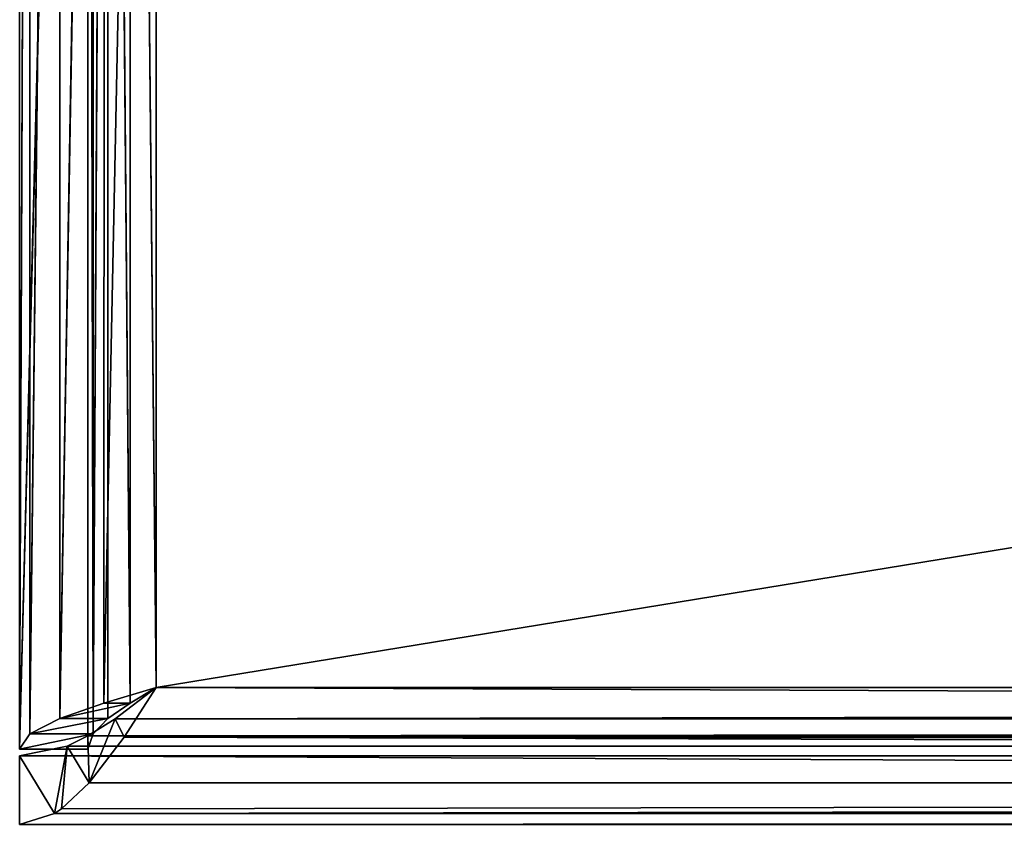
# Model space of a CAD drawing. Extents: x -44.3 to 0.7, y 0.2 to 4.3.
# Tile 4 of 38: x -33.3 to -31.8, y 0.2 to 1.3. Entities that reach past the tile are written whole.
import ezdxf

# ---------------------------------------------------------------- set-up
doc = ezdxf.new("R2010")
doc.units = 0
doc.header["$LTSCALE"] = 2.54
doc.layers.get('0').update_dxf_attribs({"color": 13, "linetype": 'CONTINUOUS'})

# ---------------------------------------------------------------- blocks, each defined once
blk = doc.blocks.new('CIRCOLO-LED-S-10810-10860_')
at = {"color": 0}
for p, q in [((12.427, 151.7089, 2.6387), (-10.573, 151.7089, 2.6387)), ((-10.573, 151.7089, 2.6387), (12.427, 151.7089, 2.7387)), ((-10.573, 151.7089, 2.6387), (12.427, 151.7089, 2.7387)), ((-10.573, 151.7089, 2.6387), (-10.573, 151.7089, 2.7387)), ((-10.573, 151.7089, 2.7387), (12.427, 151.7089, 2.7387)), ((-10.573, 151.7089, 2.7387), (12.427, 151.7089, 2.7387)), ((-10.573, 151.7089, 2.7387), (12.427, 144.8089, 2.7387)), ((-10.573, 151.7089, 2.7387), (12.427, 144.8089, 2.7387)), ((-10.573, 151.7089, 2.7387), (-10.573, 144.8089, 2.7387)), ((-10.573, 144.8089, 2.6387), (12.427, 151.7089, 2.6387)), ((-10.573, 144.8089, 2.6387), (12.427, 151.7089, 2.6387)), ((-10.573, 144.8089, 2.6387), (-10.573, 151.7089, 2.6387)), ((12.427, 151.7089, 2.6387), (-10.573, 151.7089, 2.6387)), ((-10.573, 151.7089, 2.7387), (-10.573, 144.8089, 2.7387)), ((-10.573, 151.7089, 2.7387), (-10.573, 144.8089, 2.6387)), ((-10.573, 151.7089, 2.7387), (-10.573, 144.8089, 2.6387)), ((-10.573, 151.7089, 2.6387), (-10.573, 151.7089, 2.7387)), ((-10.573, 144.8089, 2.6387), (-10.573, 151.7089, 2.6387)), ((-10.473, 151.7089, -1.2513), (-10.573, 151.7089, 2.6287)), ((-10.573, 151.7089, 2.6287), (-10.473, 151.7089, 2.6287)), ((-10.473, 151.7089, -1.2513), (-10.573, 151.7089, 2.6287)), ((-10.573, 151.7089, -1.2513), (-10.573, 151.7089, 2.6287)), ((-10.573, 151.7089, -1.2513), (-10.573, 151.7089, 2.6287)), ((-10.573, 151.7089, -1.2513), (-10.573, 144.8089, 2.6287)), ((-10.573, 144.8089, 2.6287), (-10.573, 151.7089, 2.6287)), ((-10.573, 151.7089, -1.2513), (-10.573, 144.8089, 2.6287)), ((-10.473, 151.7089, 2.6287), (-10.573, 144.8089, 2.6287)), ((-10.473, 151.7089, 2.6287), (-10.573, 144.8089, 2.6287)), ((-10.573, 151.7089, 2.6287), (-10.473, 151.7089, 2.6287)), ((-10.573, 144.8089, 2.6287), (-10.573, 151.7089, 2.6287)), ((-10.473, 151.7089, 2.6287), (-10.473, 151.7089, -1.2513)), ((-10.473, 144.8089, 2.6287), (-10.473, 151.7089, 2.6287)), ((-10.473, 144.8089, -1.2513), (-10.473, 151.7089, 2.6287)), ((-10.473, 144.8089, 2.6287), (-10.473, 151.7089, 2.6287)), ((-10.473, 144.8089, -1.2513), (-10.473, 151.7089, 2.6287)), ((-10.473, 151.7089, 2.6287), (-10.473, 151.7089, -1.2513)), ((-10.573, 144.8089, 2.7387), (12.427, 144.8089, 2.7387)), ((12.427, 144.8089, 2.6387), (-10.573, 144.8089, 2.6387)), ((-10.573, 144.8089, 2.6387), (-10.573, 144.8089, 2.7387)), ((-10.573, 144.8089, 2.6387), (-10.573, 144.8089, 2.7387)), ((-10.573, 144.8089, 2.6387), (-10.5221, 144.731, 2.7229)), ((-10.5221, 144.731, 2.7229), (-10.573, 144.8089, 2.7387)), ((-10.573, 144.8089, 2.6387), (-10.5221, 144.731, 2.7229)), ((-10.573, 144.8089, 2.6387), (-10.5033, 144.7568, 2.6241)), ((12.382, 144.7396, 2.7263), (-10.573, 144.8089, 2.7387)), ((-10.5221, 144.731, 2.7229), (-10.573, 144.8089, 2.7387)), ((12.382, 144.7396, 2.7263), (-10.573, 144.8089, 2.7387)), ((12.4096, 144.7815, 2.7368), (-10.573, 144.8089, 2.7387)), ((12.4096, 144.7815, 2.7368), (-10.573, 144.8089, 2.7387)), ((-10.573, 144.8089, 2.7387), (12.427, 144.8089, 2.7387)), ((12.427, 144.8089, 2.6387), (-10.573, 144.8089, 2.6387)), ((-10.573, 144.8089, 2.6387), (-10.5033, 144.7568, 2.6241)), ((-10.4656, 144.7711, 2.6065), (-10.573, 144.8089, 2.6287)), ((-10.573, 144.8089, 2.6287), (-10.5582, 144.7333, 2.6065)), ((-10.4656, 144.7711, 2.6065), (-10.573, 144.8089, 2.6287)), ((-10.473, 144.8089, 2.6287), (-10.573, 144.8089, 2.6287)), ((-10.573, 144.8089, 2.6287), (-10.5582, 144.7333, 2.6065)), ((-10.573, 144.8089, 2.6287), (-10.5577, 144.7321, -1.2288)), ((-10.573, 144.8089, 2.6287), (-10.5577, 144.7321, -1.2288)), ((-10.573, 144.8089, 2.6287), (-10.573, 144.8089, -1.2513)), ((-10.573, 144.8089, 2.6287), (-10.573, 144.8089, -1.2513)), ((-10.473, 144.8089, 2.6287), (-10.573, 144.8089, 2.6287)), ((12.427, 144.8089, 2.6387), (-10.5033, 144.7568, 2.6241)), ((12.427, 144.8089, 2.6387), (-10.5033, 144.7568, 2.6241)), ((12.4096, 144.7952, 2.6377), (-10.5033, 144.7568, 2.6241)), ((12.4096, 144.7952, 2.6377), (-10.5033, 144.7568, 2.6241)), ((-10.4656, 144.7711, 2.6065), (-10.473, 144.8089, 2.6287)), ((-10.473, 144.8089, -1.2513), (-10.4656, 144.7711, 2.6065)), ((-10.473, 144.8089, -1.2513), (-10.4656, 144.7711, 2.6065)), ((-10.473, 144.8089, -1.2513), (-10.473, 144.8089, 2.6287)), ((-10.4656, 144.7711, 2.6065), (-10.473, 144.8089, 2.6287)), ((-10.473, 144.8089, -1.2513), (-10.473, 144.8089, 2.6287)), ((-10.4656, 144.7711, 2.6065), (-10.5582, 144.7333, 2.6065)), ((-10.4656, 144.7711, 2.6065), (-10.5582, 144.7333, 2.6065)), ((-10.5033, 144.7568, 2.6241), (12.382, 144.7742, 2.6325)), ((-10.5033, 144.7568, 2.6241), (12.382, 144.7742, 2.6325)), ((-10.4668, 144.7742, -1.2311), (-10.4656, 144.7711, 2.6065)), ((-10.4668, 144.7742, -1.2311), (-10.4656, 144.7711, 2.6065)), ((-10.4437, 144.7381, 2.5837), (-10.4656, 144.7711, 2.6065)), ((-10.4653, 144.7705, -1.2288), (-10.4656, 144.7711, 2.6065)), ((-10.4656, 144.7711, 2.6065), (-10.4437, 144.7381, -1.2063)), ((-10.4656, 144.7711, 2.6065), (-10.4437, 144.7381, -1.2063)), ((-10.4437, 144.7381, 2.5837), (-10.4656, 144.7711, 2.6065)), ((-10.4653, 144.7705, -1.2288), (-10.4656, 144.7711, 2.6065)), ((-10.5033, 144.7568, 2.6241), (-10.5221, 144.731, 2.7229)), ((-10.5033, 144.7568, 2.6241), (-10.5221, 144.731, 2.7229)), ((-10.5033, 144.7568, 2.6241), (-10.5117, 144.7163, 2.716)), ((-10.5033, 144.7568, 2.6241), (-10.5117, 144.7163, 2.716)), ((-10.5033, 144.7568, 2.6241), (-10.4711, 144.6653, 2.6779)), ((-10.5033, 144.7568, 2.6241), (-10.473, 144.7381, 2.6094)), ((-10.5033, 144.7568, 2.6241), (-10.4711, 144.6653, 2.6779)), ((-10.5033, 144.7568, 2.6241), (-10.473, 144.7381, 2.6094)), ((-10.5033, 144.7568, 2.6241), (12.3497, 144.7518, 2.6208)), ((-10.5033, 144.7568, 2.6241), (12.3497, 144.7518, 2.6208)), ((-10.473, 144.7381, 2.6094), (12.3497, 144.7518, 2.6208)), ((-10.473, 144.7381, 2.6094), (12.3497, 144.7518, 2.6208)), ((-10.4437, 144.7381, 2.5837), (-10.5582, 144.7333, 2.6065)), ((-10.4437, 144.7381, 2.5837), (-10.5582, 144.7333, 2.6065)), ((12.382, 144.7396, 2.7263), (-10.5221, 144.731, 2.7229)), ((12.382, 144.7396, 2.7263), (-10.5221, 144.731, 2.7229)), ((-10.4437, 144.7381, 2.5837), (-10.5144, 144.6674, 2.5837)), ((-10.4437, 144.7381, 2.5837), (-10.5144, 144.6674, 2.5837)), ((-10.473, 144.7381, 2.6094), (-10.4711, 144.6653, 2.6779)), ((-10.473, 144.7381, 2.6094), (-10.4711, 144.6653, 2.6779)), ((-10.473, 144.7381, 2.6094), (-10.4334, 144.7199, 2.5844)), ((-10.473, 144.7381, 2.6094), (-10.4334, 144.7199, 2.5844)), ((-10.473, 144.7381, 2.6094), (12.2883, 144.7202, 2.5849)), ((-10.473, 144.7381, 2.6094), (12.2883, 144.7202, 2.5849)), ((-10.4113, 144.7165, 2.5612), (-10.4437, 144.7381, 2.5837)), ((-10.4437, 144.7381, -1.2063), (-10.4113, 144.7165, 2.5612)), ((-10.4437, 144.7381, 2.5837), (-10.4437, 144.7381, -1.2063)), ((-10.4437, 144.7381, 2.5837), (-10.4437, 144.7381, -1.2063)), ((-10.4113, 144.7165, 2.5612), (-10.4437, 144.7381, 2.5837)), ((-10.4437, 144.7381, -1.2063), (-10.4113, 144.7165, 2.5612)), ((-10.5582, 144.7333, 2.6065), (-10.5144, 144.6674, 2.5837)), ((-10.5582, 144.7333, 2.6065), (-10.5144, 144.6674, 2.5837)), ((-10.5582, 144.7333, 2.6065), (-10.5144, 144.6674, -1.2063)), ((-10.5582, 144.7333, 2.6065), (-10.5144, 144.6674, -1.2063)), ((-10.5582, 144.7333, 2.6065), (-10.5577, 144.7321, -1.2288)), ((-10.5582, 144.7333, 2.6065), (-10.5577, 144.7321, -1.2288)), ((-10.5117, 144.7163, 2.716), (-10.5221, 144.731, 2.7229)), ((-10.5117, 144.7163, 2.716), (-10.5221, 144.731, 2.7229)), ((12.327, 144.6674, 2.6801), (-10.5221, 144.731, 2.7229)), ((12.3497, 144.6947, 2.7029), (-10.5221, 144.731, 2.7229)), ((12.327, 144.6674, 2.6801), (-10.5221, 144.731, 2.7229)), ((12.3497, 144.6947, 2.7029), (-10.5221, 144.731, 2.7229)), ((-10.4113, 144.7165, 2.5612), (-10.5144, 144.6674, 2.5837)), ((-10.4113, 144.7165, 2.5612), (-10.5144, 144.6674, 2.5837)), ((-10.4711, 144.6653, 2.6779), (-10.5117, 144.7163, 2.716)), ((-10.5117, 144.7163, 2.716), (12.327, 144.6674, 2.6801)), ((-10.5117, 144.7163, 2.716), (12.327, 144.6674, 2.6801)), ((-10.4711, 144.6653, 2.6779), (-10.5117, 144.7163, 2.716)), ((-10.4334, 144.7199, 2.5844), (-10.4711, 144.6653, 2.6779)), ((-10.4334, 144.7199, 2.5844), (-10.4711, 144.6653, 2.6779)), ((-10.4113, 144.7165, 2.5612), (-10.4497, 144.6241, 2.5612)), ((-10.4113, 144.7165, 2.5612), (-10.4497, 144.6241, 2.5612)), ((-10.373, 144.7089, 2.5387), (-10.4497, 144.6241, 2.5612)), ((-10.373, 144.7089, 2.5387), (-10.4497, 144.6241, 2.5612)), ((-10.4334, 144.7199, 2.5844), (12.2883, 144.7202, 2.5849)), ((-10.4334, 144.7199, 2.5844), (12.2883, 144.7202, 2.5849)), ((-10.4334, 144.7199, 2.5844), (-10.4201, 144.6224, 2.611)), ((-10.4334, 144.7199, 2.5844), (-10.4201, 144.6224, 2.611)), ((-10.4334, 144.7199, 2.5844), (-10.373, 144.7089, 2.5387)), ((-10.4334, 144.7199, 2.5844), (-10.373, 144.7089, 2.5387)), ((-10.4334, 144.7199, 2.5844), (12.227, 144.7089, 2.5387)), ((-10.4334, 144.7199, 2.5844), (12.227, 144.7089, 2.5387)), ((-10.373, 144.7089, 2.5387), (-10.4201, 144.6224, 2.611)), ((-10.373, 144.7089, 2.5387), (-10.4201, 144.6224, 2.611)), ((-10.373, 144.7089, 2.5387), (-10.4113, 144.7165, 2.5612)), ((-10.4113, 144.7165, 2.5612), (-10.4107, 144.7163, -1.1835)), ((-10.4113, 144.7165, 2.5612), (-10.4107, 144.7163, -1.1835)), ((-10.373, 144.7089, 2.5387), (-10.4113, 144.7165, 2.5612)), ((-10.373, 144.7089, 2.5387), (-10.4107, 144.7163, -1.1835)), ((-10.373, 144.7089, 2.5387), (-10.4107, 144.7163, -1.1835)), ((12.227, 144.7089, -1.1613), (-10.373, 144.7089, 2.5387)), ((-10.373, 144.7089, 2.5387), (12.227, 144.7089, 2.5387)), ((12.227, 144.7089, -1.1613), (-10.373, 144.7089, 2.5387)), ((-10.373, 144.7089, -1.1613), (-10.373, 144.7089, 2.5387)), ((-10.373, 144.7089, 2.5387), (-10.373, 144.6089, 2.5387)), ((-10.373, 144.7089, 2.5387), (12.227, 144.7089, 2.5387)), ((-10.373, 144.7089, 2.5387), (-10.373, 144.6089, 2.5387)), ((-10.373, 144.7089, -1.1613), (-10.373, 144.7089, 2.5387)), ((-10.5144, 144.6674, 2.5837), (-10.4497, 144.6241, 2.5612)), ((-10.5144, 144.6674, 2.5837), (-10.4497, 144.6241, 2.5612)), ((-10.5144, 144.6674, 2.5837), (-10.4485, 144.6237, -1.1835)), ((-10.5144, 144.6674, 2.5837), (-10.4485, 144.6237, -1.1835)), ((-10.5144, 144.6674, 2.5837), (-10.5144, 144.6674, -1.2063)), ((-10.5144, 144.6674, 2.5837), (-10.5144, 144.6674, -1.2063)), ((-10.4711, 144.6653, 2.6779), (12.327, 144.6674, 2.6801)), ((-10.4711, 144.6653, 2.6779), (12.327, 144.6674, 2.6801)), ((-10.4201, 144.6224, 2.611), (-10.4711, 144.6653, 2.6779)), ((-10.4201, 144.6224, 2.611), (-10.4711, 144.6653, 2.6779)), ((12.327, 144.6674, 2.6801), (-10.4201, 144.6224, 2.611)), ((12.327, 144.6674, 2.6801), (-10.4201, 144.6224, 2.611)), ((-10.4497, 144.6241, 2.5612), (-10.373, 144.6089, 2.5387)), ((-10.4497, 144.6241, 2.5612), (-10.373, 144.6089, 2.5387)), ((-10.4497, 144.6241, 2.5612), (-10.373, 144.6089, -1.1613)), ((-10.4497, 144.6241, 2.5612), (-10.373, 144.6089, -1.1613)), ((-10.4497, 144.6241, 2.5612), (-10.4485, 144.6237, -1.1835)), ((-10.4497, 144.6241, 2.5612), (-10.4485, 144.6237, -1.1835)), ((-10.4201, 144.6224, 2.611), (12.2883, 144.6316, 2.6312)), ((-10.4201, 144.6224, 2.611), (12.2883, 144.6316, 2.6312)), ((-10.373, 144.6089, 2.5387), (-10.4201, 144.6224, 2.611)), ((-10.373, 144.6089, 2.5387), (-10.4201, 144.6224, 2.611)), ((-10.373, 144.6089, 2.5387), (12.2883, 144.6316, 2.6312)), ((-10.373, 144.6089, 2.5387), (12.2883, 144.6316, 2.6312)), ((12.227, 144.6089, -1.1613), (-10.373, 144.6089, 2.5387)), ((-10.373, 144.6089, 2.5387), (-10.373, 144.6089, -1.1613)), ((12.227, 144.6089, -1.1613), (-10.373, 144.6089, 2.5387)), ((12.227, 144.6089, 2.5387), (-10.373, 144.6089, 2.5387)), ((12.227, 144.6089, 2.5387), (-10.373, 144.6089, 2.5387)), ((-10.373, 144.6089, 2.5387), (-10.373, 144.6089, -1.1613))]:
    blk.add_line(p, q, dxfattribs=at)
mesh = blk.add_polyface(dxfattribs=at)
corners = [(12.427, 151.7089, 2.7387), (12.427, 151.7089, 2.6387), (-10.573, 151.7089, 2.6387)]
mesh.append_faces([[corners[k] for k in face] for face in [(0, 1, 2)]], dxfattribs={"color": 0})
mesh = blk.add_polyface(dxfattribs=at)
corners = [(12.427, 151.7089, 2.7387), (-10.573, 151.7089, 2.6387), (-10.573, 151.7089, 2.7387)]
mesh.append_faces([[corners[k] for k in face] for face in [(0, 1, 2)]], dxfattribs={"color": 0})
mesh = blk.add_polyface(dxfattribs=at)
corners = [(12.427, 151.7089, 2.7387), (-10.573, 151.7089, 2.7387), (12.427, 144.8089, 2.7387)]
mesh.append_faces([[corners[k] for k in face] for face in [(0, 1, 2)]], dxfattribs={"color": 0})
mesh = blk.add_polyface(dxfattribs=at)
corners = [(12.427, 144.8089, 2.7387), (-10.573, 151.7089, 2.7387), (-10.573, 144.8089, 2.7387)]
mesh.append_faces([[corners[k] for k in face] for face in [(0, 1, 2)]], dxfattribs={"color": 0})
mesh = blk.add_polyface(dxfattribs=at)
corners = [(12.427, 144.8089, 2.6387), (-10.573, 144.8089, 2.6387), (12.427, 151.7089, 2.6387)]
mesh.append_faces([[corners[k] for k in face] for face in [(0, 1, 2)]], dxfattribs={"color": 0})
mesh = blk.add_polyface(dxfattribs=at)
corners = [(12.427, 151.7089, 2.6387), (-10.573, 144.8089, 2.6387), (-10.573, 151.7089, 2.6387)]
mesh.append_faces([[corners[k] for k in face] for face in [(0, 1, 2)]], dxfattribs={"color": 0})
mesh = blk.add_polyface(dxfattribs=at)
corners = [(-10.573, 151.7089, 2.7387), (-10.573, 144.8089, 2.6387), (-10.573, 144.8089, 2.7387)]
mesh.append_faces([[corners[k] for k in face] for face in [(0, 1, 2)]], dxfattribs={"color": 0})
mesh = blk.add_polyface(dxfattribs=at)
corners = [(-10.573, 151.7089, 2.6387), (-10.573, 144.8089, 2.6387), (-10.573, 151.7089, 2.7387)]
mesh.append_faces([[corners[k] for k in face] for face in [(0, 1, 2)]], dxfattribs={"color": 0})
mesh = blk.add_polyface(dxfattribs=at)
corners = [(-10.473, 151.7089, 2.6287), (-10.473, 151.7089, -1.2513), (-10.573, 151.7089, 2.6287)]
mesh.append_faces([[corners[k] for k in face] for face in [(0, 1, 2)]], dxfattribs={"color": 0})
mesh = blk.add_polyface(dxfattribs=at)
corners = [(-10.573, 151.7089, 2.6287), (-10.473, 151.7089, -1.2513), (-10.573, 151.7089, -1.2513)]
mesh.append_faces([[corners[k] for k in face] for face in [(0, 1, 2)]], dxfattribs={"color": 0})
mesh = blk.add_polyface(dxfattribs=at)
corners = [(-10.573, 151.7089, -1.2513), (-10.573, 144.8089, 2.6287), (-10.573, 151.7089, 2.6287)]
mesh.append_faces([[corners[k] for k in face] for face in [(0, 1, 2)]], dxfattribs={"color": 0})
mesh = blk.add_polyface(dxfattribs=at)
corners = [(-10.573, 151.7089, -1.2513), (-10.573, 144.8089, -1.2513), (-10.573, 144.8089, 2.6287)]
mesh.append_faces([[corners[k] for k in face] for face in [(0, 1, 2)]], dxfattribs={"color": 0})
mesh = blk.add_polyface(dxfattribs=at)
corners = [(-10.473, 151.7089, 2.6287), (-10.573, 144.8089, 2.6287), (-10.473, 144.8089, 2.6287)]
mesh.append_faces([[corners[k] for k in face] for face in [(0, 1, 2)]], dxfattribs={"color": 0})
mesh = blk.add_polyface(dxfattribs=at)
corners = [(-10.473, 151.7089, 2.6287), (-10.573, 151.7089, 2.6287), (-10.573, 144.8089, 2.6287)]
mesh.append_faces([[corners[k] for k in face] for face in [(0, 1, 2)]], dxfattribs={"color": 0})
mesh = blk.add_polyface(dxfattribs=at)
corners = [(-10.473, 151.7089, 2.6287), (-10.473, 144.8089, 2.6287), (-10.473, 144.8089, -1.2513)]
mesh.append_faces([[corners[k] for k in face] for face in [(0, 1, 2)]], dxfattribs={"color": 0})
mesh = blk.add_polyface(dxfattribs=at)
corners = [(-10.473, 151.7089, 2.6287), (-10.473, 144.8089, -1.2513), (-10.473, 151.7089, -1.2513)]
mesh.append_faces([[corners[k] for k in face] for face in [(0, 1, 2)]], dxfattribs={"color": 0})
mesh = blk.add_polyface(dxfattribs=at)
corners = [(-10.573, 144.8089, 2.6387), (-10.5221, 144.731, 2.7229), (-10.573, 144.8089, 2.7387)]
mesh.append_faces([[corners[k] for k in face] for face in [(0, 1, 2)]], dxfattribs={"color": 0})
mesh = blk.add_polyface(dxfattribs=at)
corners = [(-10.5221, 144.731, 2.7229), (-10.573, 144.8089, 2.6387), (-10.5033, 144.7568, 2.6241)]
mesh.append_faces([[corners[k] for k in face] for face in [(0, 1, 2)]], dxfattribs={"color": 0})
mesh = blk.add_polyface(dxfattribs=at)
corners = [(12.382, 144.7396, 2.7263), (-10.573, 144.8089, 2.7387), (-10.5221, 144.731, 2.7229)]
mesh.append_faces([[corners[k] for k in face] for face in [(0, 1, 2)]], dxfattribs={"color": 0})
mesh = blk.add_polyface(dxfattribs=at)
corners = [(12.4096, 144.7815, 2.7368), (-10.573, 144.8089, 2.7387), (12.382, 144.7396, 2.7263)]
mesh.append_faces([[corners[k] for k in face] for face in [(0, 1, 2)]], dxfattribs={"color": 0})
mesh = blk.add_polyface(dxfattribs=at)
corners = [(12.427, 144.8089, 2.7387), (-10.573, 144.8089, 2.7387), (12.4096, 144.7815, 2.7368)]
mesh.append_faces([[corners[k] for k in face] for face in [(0, 1, 2)]], dxfattribs={"color": 0})
mesh = blk.add_polyface(dxfattribs=at)
corners = [(12.427, 144.8089, 2.6387), (-10.5033, 144.7568, 2.6241), (-10.573, 144.8089, 2.6387)]
mesh.append_faces([[corners[k] for k in face] for face in [(0, 1, 2)]], dxfattribs={"color": 0})
mesh = blk.add_polyface(dxfattribs=at)
corners = [(-10.4656, 144.7711, 2.6065), (-10.573, 144.8089, 2.6287), (-10.5582, 144.7333, 2.6065)]
mesh.append_faces([[corners[k] for k in face] for face in [(0, 1, 2)]], dxfattribs={"color": 0})
mesh = blk.add_polyface(dxfattribs=at)
corners = [(-10.4656, 144.7711, 2.6065), (-10.473, 144.8089, 2.6287), (-10.573, 144.8089, 2.6287)]
mesh.append_faces([[corners[k] for k in face] for face in [(0, 1, 2)]], dxfattribs={"color": 0})
mesh = blk.add_polyface(dxfattribs=at)
corners = [(-10.573, 144.8089, 2.6287), (-10.5577, 144.7321, -1.2288), (-10.5582, 144.7333, 2.6065)]
mesh.append_faces([[corners[k] for k in face] for face in [(0, 1, 2)]], dxfattribs={"color": 0})
mesh = blk.add_polyface(dxfattribs=at)
corners = [(-10.573, 144.8089, -1.2513), (-10.5577, 144.7321, -1.2288), (-10.573, 144.8089, 2.6287)]
mesh.append_faces([[corners[k] for k in face] for face in [(0, 1, 2)]], dxfattribs={"color": 0})
mesh = blk.add_polyface(dxfattribs=at)
corners = [(12.427, 144.8089, 2.6387), (12.4096, 144.7952, 2.6377), (-10.5033, 144.7568, 2.6241)]
mesh.append_faces([[corners[k] for k in face] for face in [(0, 1, 2)]], dxfattribs={"color": 0})
mesh = blk.add_polyface(dxfattribs=at)
corners = [(12.4096, 144.7952, 2.6377), (12.382, 144.7742, 2.6325), (-10.5033, 144.7568, 2.6241)]
mesh.append_faces([[corners[k] for k in face] for face in [(0, 1, 2)]], dxfattribs={"color": 0})
mesh = blk.add_polyface(dxfattribs=at)
corners = [(-10.473, 144.8089, -1.2513), (-10.4656, 144.7711, 2.6065), (-10.4668, 144.7742, -1.2311)]
mesh.append_faces([[corners[k] for k in face] for face in [(0, 1, 2)]], dxfattribs={"color": 0})
mesh = blk.add_polyface(dxfattribs=at)
corners = [(-10.473, 144.8089, 2.6287), (-10.4656, 144.7711, 2.6065), (-10.473, 144.8089, -1.2513)]
mesh.append_faces([[corners[k] for k in face] for face in [(0, 1, 2)]], dxfattribs={"color": 0})
mesh = blk.add_polyface(dxfattribs=at)
corners = [(-10.4437, 144.7381, 2.5837), (-10.4656, 144.7711, 2.6065), (-10.5582, 144.7333, 2.6065)]
mesh.append_faces([[corners[k] for k in face] for face in [(0, 1, 2)]], dxfattribs={"color": 0})
mesh = blk.add_polyface(dxfattribs=at)
corners = [(12.382, 144.7742, 2.6325), (12.3497, 144.7518, 2.6208), (-10.5033, 144.7568, 2.6241)]
mesh.append_faces([[corners[k] for k in face] for face in [(0, 1, 2)]], dxfattribs={"color": 0})
mesh = blk.add_polyface(dxfattribs=at)
corners = [(-10.4668, 144.7742, -1.2311), (-10.4656, 144.7711, 2.6065), (-10.4653, 144.7705, -1.2288)]
mesh.append_faces([[corners[k] for k in face] for face in [(0, 1, 2)]], dxfattribs={"color": 0})
mesh = blk.add_polyface(dxfattribs=at)
corners = [(-10.4656, 144.7711, 2.6065), (-10.4437, 144.7381, -1.2063), (-10.4653, 144.7705, -1.2288)]
mesh.append_faces([[corners[k] for k in face] for face in [(0, 1, 2)]], dxfattribs={"color": 0})
mesh = blk.add_polyface(dxfattribs=at)
corners = [(-10.4656, 144.7711, 2.6065), (-10.4437, 144.7381, 2.5837), (-10.4437, 144.7381, -1.2063)]
mesh.append_faces([[corners[k] for k in face] for face in [(0, 1, 2)]], dxfattribs={"color": 0})
mesh = blk.add_polyface(dxfattribs=at)
corners = [(-10.5033, 144.7568, 2.6241), (-10.5117, 144.7163, 2.716), (-10.5221, 144.731, 2.7229)]
mesh.append_faces([[corners[k] for k in face] for face in [(0, 1, 2)]], dxfattribs={"color": 0})
mesh = blk.add_polyface(dxfattribs=at)
corners = [(-10.5033, 144.7568, 2.6241), (-10.4711, 144.6653, 2.6779), (-10.5117, 144.7163, 2.716)]
mesh.append_faces([[corners[k] for k in face] for face in [(0, 1, 2)]], dxfattribs={"color": 0})
mesh = blk.add_polyface(dxfattribs=at)
corners = [(-10.5033, 144.7568, 2.6241), (-10.473, 144.7381, 2.6094), (-10.4711, 144.6653, 2.6779)]
mesh.append_faces([[corners[k] for k in face] for face in [(0, 1, 2)]], dxfattribs={"color": 0})
mesh = blk.add_polyface(dxfattribs=at)
corners = [(12.3497, 144.7518, 2.6208), (-10.473, 144.7381, 2.6094), (-10.5033, 144.7568, 2.6241)]
mesh.append_faces([[corners[k] for k in face] for face in [(0, 1, 2)]], dxfattribs={"color": 0})
mesh = blk.add_polyface(dxfattribs=at)
corners = [(12.3497, 144.7518, 2.6208), (12.2883, 144.7202, 2.5849), (-10.473, 144.7381, 2.6094)]
mesh.append_faces([[corners[k] for k in face] for face in [(0, 1, 2)]], dxfattribs={"color": 0})
mesh = blk.add_polyface(dxfattribs=at)
corners = [(-10.4437, 144.7381, 2.5837), (-10.5582, 144.7333, 2.6065), (-10.5144, 144.6674, 2.5837)]
mesh.append_faces([[corners[k] for k in face] for face in [(0, 1, 2)]], dxfattribs={"color": 0})
mesh = blk.add_polyface(dxfattribs=at)
corners = [(12.382, 144.7396, 2.7263), (-10.5221, 144.731, 2.7229), (12.3497, 144.6947, 2.7029)]
mesh.append_faces([[corners[k] for k in face] for face in [(0, 1, 2)]], dxfattribs={"color": 0})
mesh = blk.add_polyface(dxfattribs=at)
corners = [(-10.4113, 144.7165, 2.5612), (-10.4437, 144.7381, 2.5837), (-10.5144, 144.6674, 2.5837)]
mesh.append_faces([[corners[k] for k in face] for face in [(0, 1, 2)]], dxfattribs={"color": 0})
mesh = blk.add_polyface(dxfattribs=at)
corners = [(-10.473, 144.7381, 2.6094), (-10.4334, 144.7199, 2.5844), (-10.4711, 144.6653, 2.6779)]
mesh.append_faces([[corners[k] for k in face] for face in [(0, 1, 2)]], dxfattribs={"color": 0})
mesh = blk.add_polyface(dxfattribs=at)
corners = [(-10.473, 144.7381, 2.6094), (12.2883, 144.7202, 2.5849), (-10.4334, 144.7199, 2.5844)]
mesh.append_faces([[corners[k] for k in face] for face in [(0, 1, 2)]], dxfattribs={"color": 0})
mesh = blk.add_polyface(dxfattribs=at)
corners = [(-10.4113, 144.7165, 2.5612), (-10.4107, 144.7163, -1.1835), (-10.4437, 144.7381, -1.2063)]
mesh.append_faces([[corners[k] for k in face] for face in [(0, 1, 2)]], dxfattribs={"color": 0})
mesh = blk.add_polyface(dxfattribs=at)
corners = [(-10.4437, 144.7381, 2.5837), (-10.4113, 144.7165, 2.5612), (-10.4437, 144.7381, -1.2063)]
mesh.append_faces([[corners[k] for k in face] for face in [(0, 1, 2)]], dxfattribs={"color": 0})
mesh = blk.add_polyface(dxfattribs=at)
corners = [(-10.5582, 144.7333, 2.6065), (-10.5144, 144.6674, -1.2063), (-10.5144, 144.6674, 2.5837)]
mesh.append_faces([[corners[k] for k in face] for face in [(0, 1, 2)]], dxfattribs={"color": 0})
mesh = blk.add_polyface(dxfattribs=at)
corners = [(-10.5582, 144.7333, 2.6065), (-10.5577, 144.7321, -1.2288), (-10.5144, 144.6674, -1.2063)]
mesh.append_faces([[corners[k] for k in face] for face in [(0, 1, 2)]], dxfattribs={"color": 0})
mesh = blk.add_polyface(dxfattribs=at)
corners = [(12.327, 144.6674, 2.6801), (-10.5221, 144.731, 2.7229), (-10.5117, 144.7163, 2.716)]
mesh.append_faces([[corners[k] for k in face] for face in [(0, 1, 2)]], dxfattribs={"color": 0})
mesh = blk.add_polyface(dxfattribs=at)
corners = [(12.3497, 144.6947, 2.7029), (-10.5221, 144.731, 2.7229), (12.327, 144.6674, 2.6801)]
mesh.append_faces([[corners[k] for k in face] for face in [(0, 1, 2)]], dxfattribs={"color": 0})
mesh = blk.add_polyface(dxfattribs=at)
corners = [(-10.4113, 144.7165, 2.5612), (-10.5144, 144.6674, 2.5837), (-10.4497, 144.6241, 2.5612)]
mesh.append_faces([[corners[k] for k in face] for face in [(0, 1, 2)]], dxfattribs={"color": 0})
mesh = blk.add_polyface(dxfattribs=at)
corners = [(12.327, 144.6674, 2.6801), (-10.5117, 144.7163, 2.716), (-10.4711, 144.6653, 2.6779)]
mesh.append_faces([[corners[k] for k in face] for face in [(0, 1, 2)]], dxfattribs={"color": 0})
mesh = blk.add_polyface(dxfattribs=at)
corners = [(-10.4334, 144.7199, 2.5844), (-10.4201, 144.6224, 2.611), (-10.4711, 144.6653, 2.6779)]
mesh.append_faces([[corners[k] for k in face] for face in [(0, 1, 2)]], dxfattribs={"color": 0})
mesh = blk.add_polyface(dxfattribs=at)
corners = [(-10.373, 144.7089, 2.5387), (-10.4113, 144.7165, 2.5612), (-10.4497, 144.6241, 2.5612)]
mesh.append_faces([[corners[k] for k in face] for face in [(0, 1, 2)]], dxfattribs={"color": 0})
mesh = blk.add_polyface(dxfattribs=at)
corners = [(-10.373, 144.7089, 2.5387), (-10.4497, 144.6241, 2.5612), (-10.373, 144.6089, 2.5387)]
mesh.append_faces([[corners[k] for k in face] for face in [(0, 1, 2)]], dxfattribs={"color": 0})
mesh = blk.add_polyface(dxfattribs=at)
corners = [(12.2883, 144.7202, 2.5849), (12.227, 144.7089, 2.5387), (-10.4334, 144.7199, 2.5844)]
mesh.append_faces([[corners[k] for k in face] for face in [(0, 1, 2)]], dxfattribs={"color": 0})
mesh = blk.add_polyface(dxfattribs=at)
corners = [(-10.373, 144.7089, 2.5387), (-10.4201, 144.6224, 2.611), (-10.4334, 144.7199, 2.5844)]
mesh.append_faces([[corners[k] for k in face] for face in [(0, 1, 2)]], dxfattribs={"color": 0})
mesh = blk.add_polyface(dxfattribs=at)
corners = [(-10.4334, 144.7199, 2.5844), (12.227, 144.7089, 2.5387), (-10.373, 144.7089, 2.5387)]
mesh.append_faces([[corners[k] for k in face] for face in [(0, 1, 2)]], dxfattribs={"color": 0})
mesh = blk.add_polyface(dxfattribs=at)
corners = [(-10.373, 144.7089, 2.5387), (-10.373, 144.6089, 2.5387), (-10.4201, 144.6224, 2.611)]
mesh.append_faces([[corners[k] for k in face] for face in [(0, 1, 2)]], dxfattribs={"color": 0})
mesh = blk.add_polyface(dxfattribs=at)
corners = [(-10.4113, 144.7165, 2.5612), (-10.373, 144.7089, 2.5387), (-10.4107, 144.7163, -1.1835)]
mesh.append_faces([[corners[k] for k in face] for face in [(0, 1, 2)]], dxfattribs={"color": 0})
mesh = blk.add_polyface(dxfattribs=at)
corners = [(-10.373, 144.7089, 2.5387), (-10.373, 144.7089, -1.1613), (-10.4107, 144.7163, -1.1835)]
mesh.append_faces([[corners[k] for k in face] for face in [(0, 1, 2)]], dxfattribs={"color": 0})
mesh = blk.add_polyface(dxfattribs=at)
corners = [(12.227, 144.7089, 2.5387), (12.227, 144.7089, -1.1613), (-10.373, 144.7089, 2.5387)]
mesh.append_faces([[corners[k] for k in face] for face in [(0, 1, 2)]], dxfattribs={"color": 0})
mesh = blk.add_polyface(dxfattribs=at)
corners = [(-10.373, 144.7089, 2.5387), (12.227, 144.7089, -1.1613), (-10.373, 144.7089, -1.1613)]
mesh.append_faces([[corners[k] for k in face] for face in [(0, 1, 2)]], dxfattribs={"color": 0})
mesh = blk.add_polyface(dxfattribs=at)
corners = [(-10.5144, 144.6674, 2.5837), (-10.4485, 144.6237, -1.1835), (-10.4497, 144.6241, 2.5612)]
mesh.append_faces([[corners[k] for k in face] for face in [(0, 1, 2)]], dxfattribs={"color": 0})
mesh = blk.add_polyface(dxfattribs=at)
corners = [(-10.5144, 144.6674, 2.5837), (-10.5144, 144.6674, -1.2063), (-10.4485, 144.6237, -1.1835)]
mesh.append_faces([[corners[k] for k in face] for face in [(0, 1, 2)]], dxfattribs={"color": 0})
mesh = blk.add_polyface(dxfattribs=at)
corners = [(12.327, 144.6674, 2.6801), (-10.4711, 144.6653, 2.6779), (-10.4201, 144.6224, 2.611)]
mesh.append_faces([[corners[k] for k in face] for face in [(0, 1, 2)]], dxfattribs={"color": 0})
mesh = blk.add_polyface(dxfattribs=at)
corners = [(12.327, 144.6674, 2.6801), (-10.4201, 144.6224, 2.611), (12.2883, 144.6316, 2.6312)]
mesh.append_faces([[corners[k] for k in face] for face in [(0, 1, 2)]], dxfattribs={"color": 0})
mesh = blk.add_polyface(dxfattribs=at)
corners = [(-10.4497, 144.6241, 2.5612), (-10.373, 144.6089, -1.1613), (-10.373, 144.6089, 2.5387)]
mesh.append_faces([[corners[k] for k in face] for face in [(0, 1, 2)]], dxfattribs={"color": 0})
mesh = blk.add_polyface(dxfattribs=at)
corners = [(-10.4497, 144.6241, 2.5612), (-10.4485, 144.6237, -1.1835), (-10.373, 144.6089, -1.1613)]
mesh.append_faces([[corners[k] for k in face] for face in [(0, 1, 2)]], dxfattribs={"color": 0})
mesh = blk.add_polyface(dxfattribs=at)
corners = [(12.2883, 144.6316, 2.6312), (-10.4201, 144.6224, 2.611), (-10.373, 144.6089, 2.5387)]
mesh.append_faces([[corners[k] for k in face] for face in [(0, 1, 2)]], dxfattribs={"color": 0})
mesh = blk.add_polyface(dxfattribs=at)
corners = [(12.2883, 144.6316, 2.6312), (-10.373, 144.6089, 2.5387), (12.227, 144.6089, 2.5387)]
mesh.append_faces([[corners[k] for k in face] for face in [(0, 1, 2)]], dxfattribs={"color": 0})
mesh = blk.add_polyface(dxfattribs=at)
corners = [(-10.373, 144.6089, 2.5387), (-10.373, 144.6089, -1.1613), (12.227, 144.6089, -1.1613)]
mesh.append_faces([[corners[k] for k in face] for face in [(0, 1, 2)]], dxfattribs={"color": 0})
mesh = blk.add_polyface(dxfattribs=at)
corners = [(-10.373, 144.6089, 2.5387), (12.227, 144.6089, -1.1613), (12.227, 144.6089, 2.5387)]
mesh.append_faces([[corners[k] for k in face] for face in [(0, 1, 2)]], dxfattribs={"color": 0})

msp = doc.modelspace()

# ---------------------------------------------------------------- block references
at = {"color": 250, "extrusion": (0, -1, -1.05471e-15)}
msp.add_blockref('CIRCOLO-LED-S-10810-10860_', (-22.682, -1.5379, -2.8916), dxfattribs=at)

doc.saveas('drawing.dxf')
